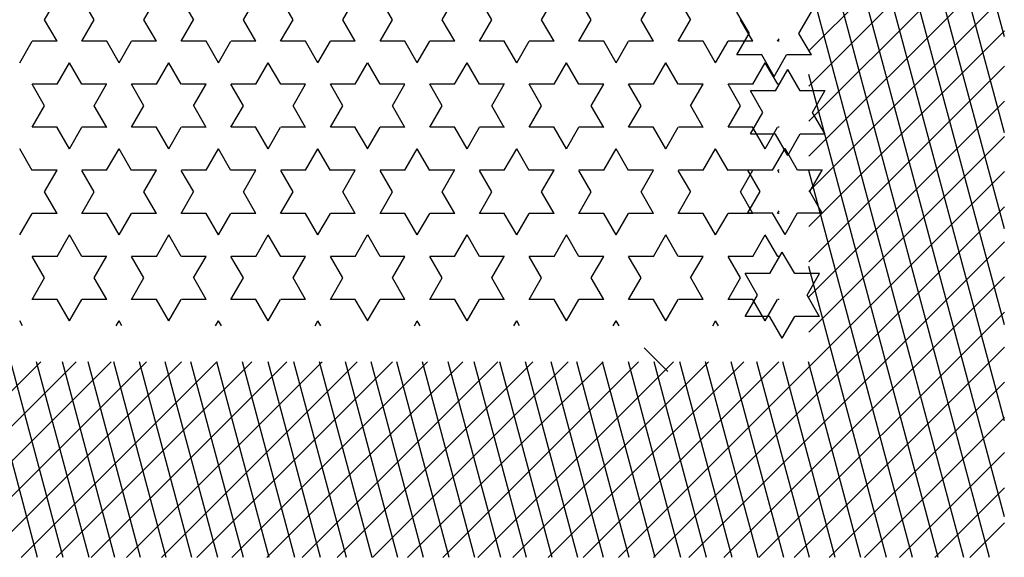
# Model space of a CAD drawing. Header units: millimetres. Extents: x -30782 to 40110, y 35885 to 73818.
# Tile 162 of 166: x 32143 to 33176, y 68543 to 69108. Entities that reach past the tile are written whole.
import ezdxf

# ---------------------------------------------------------------- set-up
doc = ezdxf.new("R2010")
doc.units = ezdxf.units.MM

# ---------------------------------------------------------------- blocks, each defined once
blk = doc.blocks.new('A$C1EFC2E70')
for p, q in [((1874.7, 3226.3), (1627.2, 3159.9)), ((1975.5, 3226.3), (1627.2, 3132.9)), ((2177.1, 3226.3), (1627.3, 3079)), ((2277.9, 3226.3), (1627.3, 3052)), ((2076.3, 3226.3), (1627.3, 3105.9)), ((2378.7, 3226.3), (1627.4, 3025)), ((1889.7, 3020.9), (1684.3, 3226.3)), ((1926.6, 3020.9), (1721.2, 3226.3)), ((1963.5, 3020.9), (1758.1, 3226.3)), ((2000.3, 3020.9), (1795, 3226.3)), ((2037.2, 3020.9), (1831.8, 3226.3)), ((2074.1, 3020.9), (1868.7, 3226.3)), ((2111, 3020.9), (1905.6, 3226.3)), ((2147.9, 3020.9), (1942.5, 3226.3)), ((2184.8, 3020.9), (1979.4, 3226.3)), ((2421.4, 2821.2), (2016.3, 3226.3)), ((2421.4, 2858.1), (2053.2, 3226.3)), ((2421.4, 2895), (2090.1, 3226.3)), ((2421.4, 2931.8), (2127, 3226.3)), ((2421.4, 2968.7), (2163.9, 3226.3)), ((2421.4, 3005.6), (2200.7, 3226.3)), ((2421.4, 3042.5), (2237.6, 3226.3)), ((2421.4, 3079.4), (2274.5, 3226.3)), ((2421.4, 3116.3), (2311.4, 3226.3)), ((2421.4, 3153.2), (2348.3, 3226.3)), ((2421.4, 3190.1), (2385.2, 3226.3)), ((2421.4, 3210.7), (1712.9, 3020.9)), ((2421.4, 3183.7), (1813.7, 3020.9)), ((2421.4, 3156.7), (1914.5, 3020.9)), ((2421.4, 3129.7), (2015.3, 3020.9)), ((2421.4, 3102.7), (2116, 3020.9)), ((2421.4, 3075.7), (2216, 3020.6)), ((2421.4, 3048.7), (2216, 2993.6)), ((1931.7, 3038.1), (1931.7, 3012)), ((1954.3, 3025), (1931.7, 3038)), ((1976.9, 3038.1), (1954.3, 3025)), ((1976.9, 3038.1), (1976.9, 3012)), ((2014.7, 3035.3), (2014.7, 3009.2)), ((2037.2, 3022.1), (2014.7, 3035.2)), ((2059.9, 3035.2), (2037.3, 3022.2)), ((2059.9, 3035.3), (2059.9, 3009.2)), ((2123.4, 3032.4), (2123.4, 3006.3)), ((2146, 3019.3), (2123.4, 3032.3)), ((2168.7, 3032.4), (2146.1, 3019.3)), ((2168.6, 3032.4), (2168.6, 3006.3)), ((1871.3, 3010.7), (1848.7, 3023.7)), ((1893.9, 3023.8), (1871.4, 3010.7)), ((1893.9, 3023.8), (1893.9, 2997.7)), ((2421.4, 3021.7), (2216, 2966.6)), ((1931.7, 3012), (1909.2, 2998.9)), ((1999.4, 2998.9), (1976.8, 3012)), ((2014.7, 3009.1), (1992.1, 2996.1)), ((2082.4, 2996.1), (2059.8, 3009.1)), ((1916.4, 2984.6), (1893.9, 2997.7)), ((1931.7, 2985.9), (1909.1, 2998.9)), ((1999.5, 2998.9), (1976.9, 2985.9)), ((2123.5, 3006.3), (2100.9, 2993.2)), ((2191.2, 2993.2), (2168.6, 3006.2)), ((1879.5, 2988.3), (1876.9, 2989.8)), ((1879.5, 2989.8), (1879.5, 2988.4)), ((1924.7, 2988.4), (1902.1, 2975.3)), ((1924.7, 2989.8), (1924.7, 2988.4)), ((1969.8, 2989.8), (1969.8, 2988.4)), ((1992.4, 2975.3), (1969.8, 2988.3)), ((2014.7, 2983), (1992.1, 2996.1)), ((2015, 2989.8), (2015, 2988.4)), ((2017.6, 2989.8), (2015.1, 2988.4)), ((2060.2, 2988.3), (2057.6, 2989.8)), ((2082.5, 2996.1), (2059.9, 2983)), ((2060.2, 2989.8), (2060.2, 2988.4)), ((2105.4, 2988.4), (2082.8, 2975.3)), ((2123.4, 2980.2), (2100.8, 2993.2)), ((2105.4, 2989.8), (2105.4, 2988.4)), ((2173.1, 2975.3), (2150.5, 2988.3)), ((2150.6, 2989.8), (2150.6, 2988.4)), ((2191.3, 2993.2), (2168.7, 2980.2)), ((2421.4, 2994.7), (2216, 2939.6)), ((2421.4, 2784.3), (2216, 2989.7)), ((1916.5, 2984.6), (1893.9, 2971.6)), ((1931.7, 2986), (1931.7, 2959.9)), ((1976.9, 2986), (1976.9, 2959.9)), ((2014.7, 2983.1), (2014.7, 2957)), ((2059.9, 2983.1), (2059.9, 2957)), ((2123.4, 2980.2), (2123.4, 2954.2)), ((2168.6, 2980.2), (2168.6, 2954.2)), ((1893.9, 2971.7), (1893.9, 2945.6)), ((1924.6, 2962.3), (1902, 2975.3)), ((1954.3, 2972.9), (1931.7, 2959.8)), ((1976.8, 2959.8), (1954.3, 2972.8)), ((1992.5, 2975.3), (1969.9, 2962.3)), ((2037.3, 2970), (2014.7, 2957)), ((2059.8, 2956.9), (2037.2, 2970)), ((2105.4, 2962.3), (2082.8, 2975.3)), ((2146.1, 2967.1), (2123.5, 2954.1)), ((2168.6, 2954.1), (2146, 2967.1)), ((2173.2, 2975.3), (2150.6, 2962.3)), ((2421.4, 2967.7), (2216, 2912.6)), ((1871.4, 2958.6), (1848.8, 2945.5)), ((1879.5, 2962.3), (1856.9, 2949.2)), ((1893.9, 2945.5), (1871.3, 2958.5)), ((1879.5, 2962.3), (1879.5, 2936.3)), ((1924.7, 2962.3), (1924.7, 2936.3)), ((1969.8, 2962.3), (1969.8, 2936.3)), ((2015, 2962.3), (2015, 2936.3)), ((2037.6, 2949.2), (2015, 2962.3)), ((2060.3, 2962.3), (2037.7, 2949.2)), ((2060.2, 2962.3), (2060.2, 2936.3)), ((2105.4, 2962.3), (2105.4, 2936.3)), ((2150.6, 2962.3), (2150.6, 2936.3)), ((1947.3, 2949.2), (1924.7, 2936.2)), ((1969.8, 2936.2), (1947.2, 2949.2)), ((2128, 2949.2), (2105.4, 2936.2)), ((2150.5, 2936.2), (2127.9, 2949.2)), ((2421.4, 2747.4), (2216, 2952.8)), ((1902, 2923.1), (1879.5, 2936.2)), ((2015.1, 2936.2), (1992.5, 2923.2)), ((2082.8, 2923.1), (2060.2, 2936.2)), ((2421.4, 2940.7), (2216, 2885.6)), ((2178.3, 2926.1), (2173.2, 2923.2)), ((1902.1, 2923.2), (1879.5, 2910.1)), ((2015, 2910.1), (1992.4, 2923.1)), ((2082.8, 2923.2), (2060.3, 2910.1)), ((2178.3, 2920.1), (2173.1, 2923.1)), ((2421.4, 2710.5), (2216, 2915.9)), ((1879.5, 2910.2), (1879.5, 2884.1)), ((1947.2, 2897), (1924.6, 2910.1)), ((1924.7, 2910.2), (1924.7, 2884.1)), ((1969.9, 2910.1), (1947.3, 2897.1)), ((1969.8, 2910.2), (1969.8, 2884.1)), ((2015, 2910.2), (2015, 2884.1)), ((2060.2, 2910.2), (2060.2, 2884.1)), ((2105.4, 2910.2), (2105.4, 2884.1)), ((2127.9, 2897), (2105.4, 2910.1)), ((2150.6, 2910.1), (2128, 2897.1)), ((2150.6, 2910.2), (2150.6, 2884.1)), ((2421.4, 2913.6), (2216, 2858.6)), ((1856.9, 2897.1), (1834.4, 2884)), ((1879.5, 2884), (1856.9, 2897)), ((2037.7, 2897.1), (2015.1, 2884)), ((2060.2, 2884), (2037.6, 2897)), ((1924.7, 2884), (1902.1, 2871)), ((1992.4, 2871), (1969.8, 2884)), ((2105.4, 2884), (2082.8, 2871)), ((2173.1, 2871), (2150.5, 2884)), ((2421.4, 2886.6), (2216, 2831.6)), ((2421.4, 2673.6), (2216, 2879)), ((1924.6, 2857.9), (1902, 2871)), ((1992.5, 2871), (1969.9, 2857.9)), ((2105.4, 2857.9), (2082.8, 2871)), ((2173.2, 2871), (2150.6, 2857.9)), ((2226.2, 2872.9), (2201.3, 2848.1)), ((1856.9, 2844.9), (1834.3, 2857.9)), ((1879.5, 2857.9), (1856.9, 2844.9)), ((1879.5, 2858), (1879.5, 2831.9)), ((1924.7, 2858), (1924.7, 2831.9)), ((1969.8, 2858), (1969.8, 2831.9)), ((2015, 2858), (2015, 2831.9)), ((2037.6, 2844.9), (2015, 2857.9)), ((2060.3, 2857.9), (2037.7, 2844.9)), ((2060.2, 2858), (2060.2, 2831.9)), ((2105.4, 2858), (2105.4, 2831.9)), ((2150.6, 2858), (2150.6, 2831.9)), ((2421.4, 2859.6), (2216, 2804.6)), ((1947.3, 2844.9), (1924.7, 2831.9)), ((1969.8, 2831.8), (1947.2, 2844.9)), ((2128, 2844.9), (2105.4, 2831.9)), ((2150.5, 2831.8), (2127.9, 2844.9)), ((2421.4, 2636.7), (2216, 2842.1)), ((1902, 2818.8), (1879.5, 2831.8)), ((2015.1, 2831.9), (1992.5, 2818.8)), ((2082.8, 2818.8), (2060.2, 2831.8)), ((2421.4, 2832.6), (2216, 2777.6)), ((2178.3, 2821.8), (2173.2, 2818.8)), ((1902.1, 2818.8), (1879.5, 2805.8)), ((2015, 2805.7), (1992.4, 2818.8)), ((2082.8, 2818.8), (2060.3, 2805.8)), ((2178.3, 2815.8), (2173.1, 2818.8)), ((1879.5, 2805.8), (1879.5, 2779.7)), ((1947.2, 2792.7), (1924.6, 2805.7)), ((1924.7, 2805.8), (1924.7, 2779.7)), ((1969.9, 2805.8), (1947.3, 2792.7)), ((1969.8, 2805.8), (1969.8, 2779.7)), ((2015, 2805.8), (2015, 2779.7)), ((2060.2, 2805.8), (2060.2, 2779.7)), ((2105.4, 2805.8), (2105.4, 2779.7)), ((2127.9, 2792.7), (2105.4, 2805.7)), ((2150.6, 2805.8), (2128, 2792.7)), ((2150.6, 2805.8), (2150.6, 2779.7)), ((2421.4, 2805.6), (2216, 2750.6)), ((2421.4, 2599.8), (2216, 2805.2)), ((1856.9, 2792.7), (1834.4, 2779.7)), ((1879.5, 2779.7), (1856.9, 2792.7)), ((2037.7, 2792.7), (2015.1, 2779.7)), ((2060.2, 2779.7), (2037.6, 2792.7)), ((1924.7, 2779.7), (1902.1, 2766.6)), ((1992.4, 2766.6), (1969.8, 2779.7)), ((2105.4, 2779.7), (2082.8, 2766.6)), ((2173.1, 2766.6), (2150.5, 2779.7)), ((2421.4, 2778.6), (2216, 2723.6)), ((1924.6, 2753.6), (1902, 2766.6)), ((1992.5, 2766.6), (1969.9, 2753.6)), ((2105.4, 2753.6), (2082.8, 2766.6)), ((2173.2, 2766.6), (2150.6, 2753.6)), ((2421.4, 2563), (2216, 2768.3)), ((1856.9, 2740.5), (1834.3, 2753.6)), ((1879.5, 2753.6), (1856.9, 2740.6)), ((1879.5, 2753.7), (1879.5, 2727.6)), ((1924.7, 2753.7), (1924.7, 2727.6)), ((1969.8, 2753.7), (1969.8, 2727.6)), ((2015, 2753.7), (2015, 2727.6)), ((2037.6, 2740.5), (2015, 2753.6)), ((2060.3, 2753.6), (2037.7, 2740.6)), ((2060.2, 2753.7), (2060.2, 2727.6)), ((2105.4, 2753.7), (2105.4, 2727.6)), ((2150.6, 2753.7), (2150.6, 2727.6)), ((2421.4, 2751.6), (2216, 2696.6)), ((1947.3, 2740.6), (1924.7, 2727.5)), ((1969.8, 2727.5), (1947.2, 2740.5)), ((2128, 2740.6), (2105.4, 2727.5)), ((2150.5, 2727.5), (2127.9, 2740.5)), ((2421.4, 2526.1), (2216, 2731.5)), ((1902, 2714.4), (1879.5, 2727.5)), ((2015.1, 2727.5), (1992.5, 2714.5)), ((2082.8, 2714.4), (2060.2, 2727.5)), ((2421.4, 2724.6), (2216, 2669.6)), ((1902.1, 2714.5), (1879.5, 2701.4)), ((2015, 2701.4), (1992.4, 2714.4)), ((2082.8, 2714.5), (2060.3, 2701.4)), ((2178.3, 2711.4), (2173.1, 2714.4)), ((2178.3, 2717.4), (2173.2, 2714.5)), ((1879.5, 2701.5), (1879.5, 2675.4)), ((1947.2, 2688.4), (1924.6, 2701.4)), ((1924.7, 2701.5), (1924.7, 2675.4)), ((1969.9, 2701.4), (1947.3, 2688.4)), ((1969.8, 2701.5), (1969.8, 2675.4)), ((2015, 2701.5), (2015, 2675.4)), ((2060.2, 2701.5), (2060.2, 2675.4)), ((2105.4, 2701.5), (2105.4, 2675.4)), ((2127.9, 2688.4), (2105.4, 2701.4)), ((2150.6, 2701.4), (2128, 2688.4)), ((2150.6, 2701.5), (2150.6, 2675.4)), ((2421.4, 2697.6), (2216, 2642.6)), ((1856.9, 2688.4), (1834.4, 2675.3)), ((1879.5, 2675.3), (1856.9, 2688.4)), ((2037.7, 2688.4), (2015.1, 2675.3)), ((2060.2, 2675.3), (2037.6, 2688.4)), ((2421.4, 2489.2), (2216, 2694.6)), ((1924.7, 2675.3), (1902.1, 2662.3)), ((1992.4, 2662.3), (1969.8, 2675.3)), ((2105.4, 2675.3), (2082.8, 2662.3)), ((2173.1, 2662.3), (2150.5, 2675.3)), ((2421.4, 2670.6), (2216, 2615.6)), ((1924.6, 2649.2), (1902, 2662.3)), ((1992.5, 2662.3), (1969.9, 2649.3)), ((2105.4, 2649.2), (2082.8, 2662.3)), ((2173.2, 2662.3), (2150.6, 2649.3)), ((2421.4, 2452.3), (2216, 2657.7)), ((1856.9, 2636.2), (1834.3, 2649.2)), ((1879.5, 2649.3), (1856.9, 2636.2)), ((1879.5, 2649.3), (1879.5, 2623.2)), ((1924.7, 2649.3), (1924.7, 2623.2)), ((1969.8, 2649.3), (1969.8, 2623.2)), ((2015, 2649.3), (2015, 2623.2)), ((2037.6, 2636.2), (2015, 2649.2)), ((2060.3, 2649.3), (2037.7, 2636.2)), ((2060.2, 2649.3), (2060.2, 2623.2)), ((2105.4, 2649.3), (2105.4, 2623.2)), ((2150.6, 2649.3), (2150.6, 2623.2)), ((1947.3, 2636.2), (1924.7, 2623.2)), ((1969.8, 2623.2), (1947.2, 2636.2)), ((2128, 2636.2), (2105.4, 2623.2)), ((2150.5, 2623.2), (2127.9, 2636.2)), ((2421.4, 2643.6), (2216, 2588.6)), ((1902, 2610.1), (1879.5, 2623.2)), ((2015.1, 2623.2), (1992.5, 2610.1)), ((2082.8, 2610.1), (2060.2, 2623.2)), ((2421.4, 2415.4), (2216, 2620.8)), ((2421.4, 2616.6), (2216, 2561.6)), ((1902.1, 2610.1), (1879.5, 2597.1)), ((2015, 2597.1), (1992.4, 2610.1)), ((2082.8, 2610.1), (2060.3, 2597.1)), ((2178.3, 2607.1), (2173.1, 2610.1)), ((2178.3, 2613.1), (2173.2, 2610.1)), ((1879.5, 2597.1), (1879.5, 2571.1)), ((1947.2, 2584), (1924.6, 2597.1)), ((1924.7, 2597.1), (1924.7, 2571.1)), ((1969.9, 2597.1), (1947.3, 2584)), ((1969.8, 2597.1), (1969.8, 2571.1)), ((2015, 2597.1), (2015, 2571.1)), ((2060.2, 2597.1), (2060.2, 2571.1)), ((2105.4, 2597.1), (2105.4, 2571.1)), ((2127.9, 2584), (2105.4, 2597.1)), ((2150.6, 2597.1), (2128, 2584)), ((2150.6, 2597.1), (2150.6, 2571.1)), ((1856.9, 2584), (1834.4, 2571)), ((1879.5, 2571), (1856.9, 2584)), ((2037.7, 2584), (2015.1, 2571)), ((2060.2, 2571), (2037.6, 2584)), ((2421.4, 2589.6), (2216, 2534.6)), ((2421.4, 2378.5), (2216, 2583.9)), ((1924.7, 2571), (1902.1, 2558)), ((1992.4, 2557.9), (1969.8, 2571)), ((2105.4, 2571), (2082.8, 2558)), ((2173.1, 2557.9), (2150.5, 2571)), ((1924.6, 2544.9), (1902, 2557.9)), ((1992.5, 2558), (1969.9, 2544.9)), ((2105.4, 2544.9), (2082.8, 2557.9)), ((2173.2, 2558), (2150.6, 2544.9)), ((2421.4, 2562.6), (2216, 2507.5)), ((1856.9, 2531.9), (1834.3, 2544.9)), ((1879.5, 2544.9), (1856.9, 2531.9)), ((1879.5, 2545), (1879.5, 2518.9)), ((1924.7, 2545), (1924.7, 2518.9)), ((1969.8, 2545), (1969.8, 2518.9)), ((2015, 2545), (2015, 2518.9)), ((2037.6, 2531.9), (2015, 2544.9)), ((2060.3, 2544.9), (2037.7, 2531.9)), ((2060.2, 2545), (2060.2, 2518.9)), ((2105.4, 2545), (2105.4, 2518.9)), ((2150.6, 2545), (2150.6, 2518.9)), ((2421.4, 2341.6), (2216, 2547)), ((2421.4, 2535.6), (2216, 2480.5)), ((1947.3, 2531.9), (1924.7, 2518.8)), ((1969.8, 2518.8), (1947.2, 2531.9)), ((2128, 2531.9), (2105.4, 2518.8)), ((2150.5, 2518.8), (2127.9, 2531.9)), ((1902, 2505.8), (1879.5, 2518.8)), ((2015.1, 2518.8), (1992.5, 2505.8)), ((2082.8, 2505.8), (2060.2, 2518.8)), ((1902.1, 2505.8), (1879.5, 2492.7)), ((2015, 2492.7), (1992.4, 2505.8)), ((2082.8, 2505.8), (2060.3, 2492.7)), ((2178.3, 2502.8), (2173.1, 2505.8)), ((2178.3, 2508.8), (2173.2, 2505.8)), ((2421.4, 2304.7), (2216, 2510.1)), ((2421.4, 2508.6), (2216, 2453.5)), ((1879.5, 2492.8), (1879.5, 2466.7)), ((1947.2, 2479.7), (1924.6, 2492.7)), ((1924.7, 2492.8), (1924.7, 2466.7)), ((1969.9, 2492.7), (1947.3, 2479.7)), ((1969.8, 2492.8), (1969.8, 2466.7)), ((2015, 2492.8), (2015, 2466.7)), ((2060.2, 2492.8), (2060.2, 2466.7)), ((2105.4, 2492.8), (2105.4, 2466.7)), ((2127.9, 2479.7), (2105.4, 2492.7)), ((2150.6, 2492.7), (2128, 2479.7)), ((2150.6, 2492.8), (2150.6, 2466.7)), ((2421.4, 2481.6), (2216, 2426.5)), ((1856.9, 2479.7), (1834.4, 2466.7)), ((1879.5, 2466.6), (1856.9, 2479.7)), ((2037.7, 2479.7), (2015.1, 2466.7)), ((2060.2, 2466.6), (2037.6, 2479.7)), ((2421.4, 2267.8), (2216, 2473.2)), ((1924.7, 2466.7), (1902.1, 2453.6)), ((1992.4, 2453.6), (1969.8, 2466.6)), ((2105.4, 2466.7), (2082.8, 2453.6)), ((2173.1, 2453.6), (2150.5, 2466.6)), ((1924.6, 2440.6), (1902, 2453.6)), ((1992.5, 2453.6), (1969.9, 2440.6)), ((2105.4, 2440.6), (2082.8, 2453.6)), ((2173.2, 2453.6), (2150.6, 2440.6)), ((2421.4, 2454.6), (2216, 2399.5)), ((1856.9, 2427.5), (1834.3, 2440.6)), ((1879.5, 2440.6), (1856.9, 2427.5)), ((1879.5, 2440.6), (1879.5, 2414.6)), ((1924.7, 2440.6), (1924.7, 2414.6)), ((1969.8, 2440.6), (1969.8, 2414.6)), ((2015, 2440.6), (2015, 2414.6)), ((2037.6, 2427.5), (2015, 2440.6)), ((2060.3, 2440.6), (2037.7, 2427.5)), ((2060.2, 2440.6), (2060.2, 2414.6)), ((2105.4, 2440.6), (2105.4, 2414.6)), ((2150.6, 2440.6), (2150.6, 2414.6)), ((2421.4, 2230.9), (2216, 2436.3)), ((1947.3, 2427.5), (1924.7, 2414.5)), ((1969.8, 2414.5), (1947.2, 2427.5)), ((2128, 2427.5), (2105.4, 2414.5)), ((2150.5, 2414.5), (2127.9, 2427.5)), ((2421.4, 2427.6), (2216, 2372.5)), ((1902, 2401.4), (1879.5, 2414.5)), ((2015.1, 2414.5), (1992.5, 2401.5)), ((2082.8, 2401.4), (2060.2, 2414.5)), ((1902.1, 2401.5), (1879.5, 2388.4)), ((2015, 2388.4), (1992.4, 2401.4)), ((2082.8, 2401.5), (2060.3, 2388.4)), ((2178.3, 2398.4), (2173.1, 2401.4)), ((2178.3, 2404.4), (2173.2, 2401.5)), ((2421.4, 2400.6), (2216, 2345.5)), ((2421.4, 2194.1), (2216, 2399.5)), ((1879.5, 2388.5), (1879.5, 2362.4)), ((1947.2, 2375.3), (1924.6, 2388.4)), ((1924.7, 2388.5), (1924.7, 2362.4)), ((1969.9, 2388.4), (1947.3, 2375.4)), ((1969.8, 2388.5), (1969.8, 2362.4)), ((2015, 2388.5), (2015, 2362.4)), ((2060.2, 2388.5), (2060.2, 2362.4)), ((2105.4, 2388.5), (2105.4, 2362.4)), ((2127.9, 2375.3), (2105.4, 2388.4)), ((2150.6, 2388.4), (2128, 2375.4)), ((2150.6, 2388.5), (2150.6, 2362.4)), ((1856.9, 2375.4), (1834.4, 2362.3)), ((1879.5, 2362.3), (1856.9, 2375.3)), ((2037.7, 2375.4), (2015.1, 2362.3)), ((2060.2, 2362.3), (2037.6, 2375.3)), ((2421.4, 2373.5), (2216, 2318.5)), ((1924.7, 2362.3), (1902.1, 2349.3)), ((1992.4, 2349.3), (1969.8, 2362.3)), ((2105.4, 2362.3), (2082.8, 2349.3)), ((2173.1, 2349.3), (2150.5, 2362.3)), ((2421.4, 2157.2), (2216, 2362.6)), ((1924.6, 2336.2), (1902, 2349.3)), ((1992.5, 2349.3), (1969.9, 2336.2)), ((2105.4, 2336.2), (2082.8, 2349.3)), ((2173.2, 2349.3), (2150.6, 2336.2)), ((2421.4, 2346.5), (2216, 2291.5)), ((1856.9, 2323.2), (1834.3, 2336.2)), ((1879.5, 2336.2), (1856.9, 2323.2)), ((1879.5, 2336.3), (1879.5, 2310.2)), ((1924.7, 2336.3), (1924.7, 2310.2)), ((1969.8, 2336.3), (1969.8, 2310.2)), ((2015, 2336.3), (2015, 2310.2)), ((2037.6, 2323.2), (2015, 2336.2)), ((2060.3, 2336.2), (2037.7, 2323.2)), ((2060.2, 2336.3), (2060.2, 2310.2)), ((2105.4, 2336.3), (2105.4, 2310.2)), ((2150.6, 2336.3), (2150.6, 2310.2)), ((2421.4, 2120.3), (2216, 2325.7)), ((1947.3, 2323.2), (1924.7, 2310.2)), ((1969.8, 2310.1), (1947.2, 2323.2)), ((2128, 2323.2), (2105.4, 2310.2)), ((2150.5, 2310.1), (2127.9, 2323.2)), ((2421.4, 2319.5), (2216, 2264.5)), ((1902, 2297.1), (1879.5, 2310.1)), ((2015.1, 2310.2), (1992.5, 2297.1)), ((2082.8, 2297.1), (2060.2, 2310.1)), ((1902.1, 2297.1), (1879.5, 2284.1)), ((2015, 2284), (1992.4, 2297.1)), ((2082.8, 2297.1), (2060.3, 2284.1)), ((2178.3, 2294.1), (2173.1, 2297.1)), ((2178.3, 2300.1), (2173.2, 2297.1)), ((1879.5, 2284.1), (1879.5, 2258)), ((1947.2, 2271), (1924.6, 2284)), ((1924.7, 2284.1), (1924.7, 2258)), ((1969.9, 2284.1), (1947.3, 2271)), ((1969.8, 2284.1), (1969.8, 2258)), ((2015, 2284.1), (2015, 2258)), ((2060.2, 2284.1), (2060.2, 2258)), ((2105.4, 2284.1), (2105.4, 2258)), ((2127.9, 2271), (2105.4, 2284)), ((2150.6, 2284.1), (2128, 2271)), ((2150.6, 2284.1), (2150.6, 2258)), ((2421.4, 2292.5), (2216, 2237.5)), ((2421.4, 2083.4), (2216, 2288.8)), ((1856.9, 2271), (1834.4, 2258)), ((1879.5, 2258), (1856.9, 2271)), ((2037.7, 2271), (2015.1, 2258)), ((2060.2, 2258), (2037.6, 2271)), ((2421.4, 2265.5), (2216, 2210.5)), ((1924.7, 2258), (1902.1, 2244.9)), ((1992.4, 2244.9), (1969.8, 2258)), ((2105.4, 2258), (2082.8, 2244.9)), ((2173.1, 2244.9), (2150.5, 2258)), ((1924.6, 2231.9), (1902, 2244.9)), ((1992.5, 2244.9), (1969.9, 2231.9)), ((2105.4, 2231.9), (2082.8, 2244.9)), ((2173.2, 2244.9), (2150.6, 2231.9)), ((2421.4, 2046.5), (2216, 2251.9)), ((2421.4, 2238.5), (2216, 2183.5)), ((1856.9, 2218.8), (1834.3, 2231.9)), ((1879.5, 2231.9), (1856.9, 2218.9)), ((1879.5, 2232), (1879.5, 2205.9)), ((1924.7, 2232), (1924.7, 2205.9)), ((1969.8, 2232), (1969.8, 2205.9)), ((2015, 2232), (2015, 2205.9)), ((2037.6, 2218.8), (2015, 2231.9)), ((2060.3, 2231.9), (2037.7, 2218.9)), ((2060.2, 2232), (2060.2, 2205.9)), ((2105.4, 2232), (2105.4, 2205.9)), ((2150.6, 2232), (2150.6, 2205.9)), ((1947.3, 2218.9), (1924.7, 2205.8)), ((1969.8, 2205.8), (1947.2, 2218.8)), ((2128, 2218.9), (2105.4, 2205.8)), ((2150.5, 2205.8), (2127.9, 2218.8)), ((2421.4, 2009.6), (2216, 2215)), ((1902, 2192.7), (1879.5, 2205.8)), ((2015.1, 2205.8), (1992.5, 2192.8)), ((2082.8, 2192.7), (2060.2, 2205.8)), ((2421.4, 2211.5), (2216, 2156.5)), ((2178.3, 2195.7), (2173.2, 2192.8))]:
    blk.add_line(p, q)

msp = doc.modelspace()

# ---------------------------------------------------------------- block references
at = {"rotation": 270}
msp.add_blockref('A$C1EFC2E70', (29950.2, 70964.7), dxfattribs=at)

doc.saveas('drawing.dxf')
